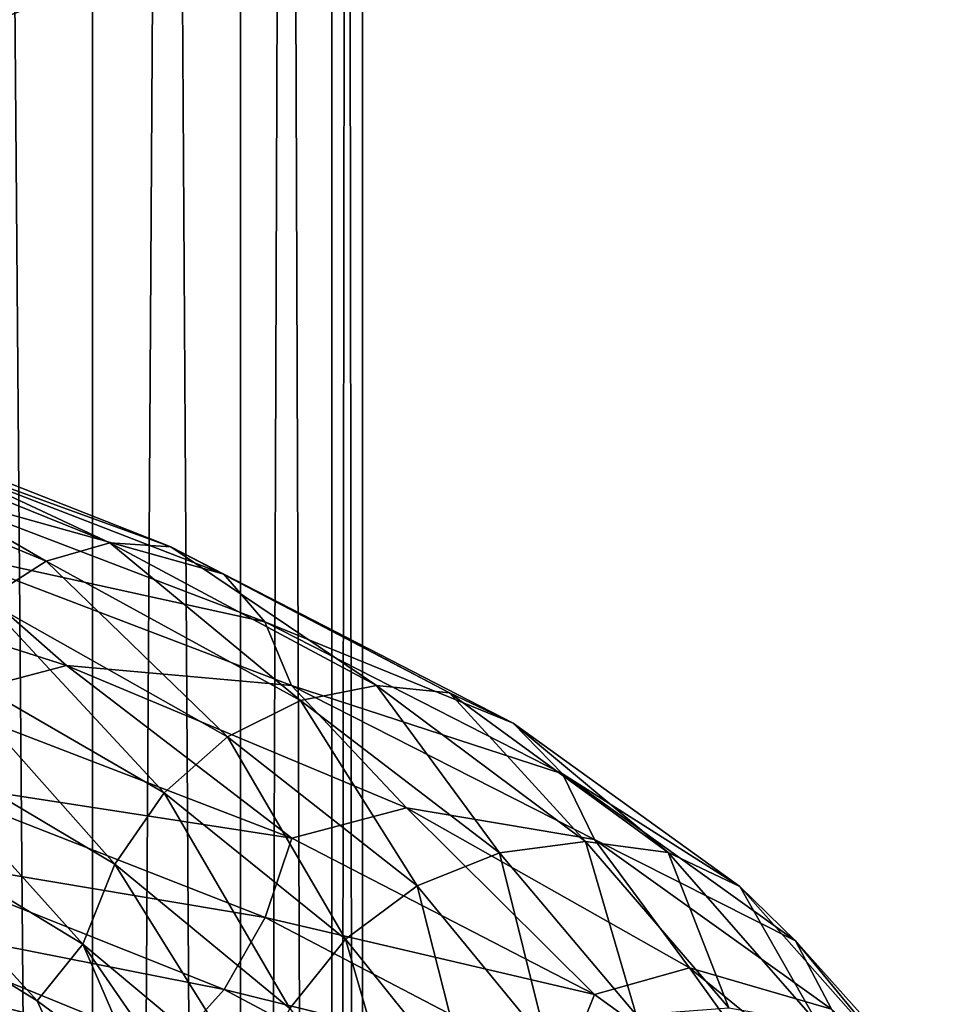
# Model space of a CAD drawing. Header units: metres. Extents: x -40 to 117, y -433 to 89.
# Tile 160 of 256: x 10 to 18, y -248 to -240. Entities that reach past the tile are written whole.
import ezdxf

# ---------------------------------------------------------------- set-up
doc = ezdxf.new("R2010")
doc.units = ezdxf.units.M
doc.layers.add('solid_506114_24501146_02', color=7, linetype='CONTINUOUS')

msp = doc.modelspace()

# ---------------------------------------------------------------- linework, layer by layer
at = {"layer": 'solid_506114_24501146_02'}
for points in [[(10.809105, -316.35498, 281.643951), (10.809105, -121.560013, 247.296341), (9.192389, -121.217926, 249.236389)], [(9.192389, -316.012909, 283.583984), (10.809105, -316.35498, 281.643951), (9.192389, -121.217926, 249.236389)], [(12.010434, -316.74527, 279.430573), (12.010434, -121.950287, 245.082962), (10.809105, -121.560013, 247.296341)], [(10.809105, -316.35498, 281.643951), (12.010434, -316.74527, 279.430573), (10.809105, -121.560013, 247.296341)], [(12.750209, -317.168732, 277.0289), (12.750209, -122.373764, 242.68129), (12.010434, -121.950287, 245.082962)], [(12.010434, -316.74527, 279.430573), (12.750209, -317.168732, 277.0289), (12.010434, -121.950287, 245.082962)], [(13, -317.609131, 274.53125), (13, -122.814171, 240.183655), (12.750209, -122.373764, 242.68129)], [(12.750209, -317.168732, 277.0289), (13, -317.609131, 274.53125), (12.750209, -122.373764, 242.68129)], [(12.750209, -318.04953, 272.03363), (12.750209, -123.25457, 237.686005), (13, -122.814171, 240.183655)], [(13, -317.609131, 274.53125), (12.750209, -318.04953, 272.03363), (13, -122.814171, 240.183655)], [(12.010434, -318.473022, 269.631958), (12.010434, -123.678047, 235.284348), (12.750209, -123.25457, 237.686005)], [(12.750209, -318.04953, 272.03363), (12.010434, -318.473022, 269.631958), (12.750209, -123.25457, 237.686005)], [(10.809105, -318.863312, 267.418579), (10.809105, -124.068329, 233.070969), (12.010434, -123.678047, 235.284348)], [(12.010434, -318.473022, 269.631958), (10.809105, -318.863312, 267.418579), (12.010434, -123.678047, 235.284348)], [(9.192389, -319.205383, 265.478516), (9.192389, -124.410408, 231.13092), (10.809105, -124.068329, 233.070969)], [(10.809105, -318.863312, 267.418579), (9.192389, -319.205383, 265.478516), (10.809105, -124.068329, 233.070969)], [(11.553427, -239.472168, 1002.86499), (8.730865, -240.526001, 1004.62384), (11.135904, -239.775162, 1002.293579)], [(8.976068, -240.041809, 1005.17334), (8.730865, -240.526001, 1004.62384), (11.553427, -239.472168, 1002.86499)], [(10.654816, -239.86322, 1001.686951), (8.051788, -240.888596, 1003.296265), (10.152045, -239.744995, 1001.095215)], [(11.135904, -239.775162, 1002.293579), (8.415344, -240.816849, 1003.982361), (10.654816, -239.86322, 1001.686951)], [(8.730865, -240.526001, 1004.62384), (8.415344, -240.816849, 1003.982361), (11.135904, -239.775162, 1002.293579)], [(8.415344, -240.816849, 1003.982361), (8.051788, -240.888596, 1003.296265), (10.654816, -239.86322, 1001.686951)], [(7.991911, -243.57547, 973.698669), (10.431423, -244.589432, 975.24884), (8.387878, -243.408234, 973.04126)], [(8.387878, -243.408234, 973.04126), (10.948258, -244.441666, 974.676086), (8.767074, -243.420456, 972.368042)], [(10.431423, -244.589432, 975.24884), (10.948258, -244.441666, 974.676086), (8.387878, -243.408234, 973.04126)], [(8.767074, -243.420456, 972.368042), (11.443202, -244.474167, 974.082886), (9.096477, -243.622025, 971.734192)], [(10.948258, -244.441666, 974.676086), (11.443202, -244.474167, 974.082886), (8.767074, -243.420456, 972.368042)], [(9.936874, -244.90654, 975.751709), (10.431423, -244.589432, 975.24884), (7.991911, -243.57547, 973.698669)], [(9.096477, -243.622025, 971.734192), (11.873155, -244.695404, 973.517395), (9.352758, -243.992584, 971.185364)], [(11.443202, -244.474167, 974.082886), (11.873155, -244.695404, 973.517395), (9.096477, -243.622025, 971.734192)], [(9.352758, -243.992584, 971.185364), (12.207666, -245.083679, 973.020386), (9.518888, -244.492889, 970.760803)], [(11.873155, -244.695404, 973.517395), (12.207666, -245.083679, 973.020386), (9.352758, -243.992584, 971.185364)], [(7.447099, -244.434357, 969.564148), (10.595989, -245.438095, 971.06543), (9.519922, -245.720703, 970.432129)], [(9.518888, -244.492889, 970.760803), (10.595989, -245.438095, 971.06543), (7.447099, -244.434357, 969.564148)], [(10.431423, -244.589432, 975.24884), (12.495422, -245.722015, 977.210571), (10.948258, -244.441666, 974.676086)], [(10.948258, -244.441666, 974.676086), (13.11452, -245.599609, 976.74292), (11.443202, -244.474167, 974.082886)], [(12.495422, -245.722015, 977.210571), (13.11452, -245.599609, 976.74292), (10.948258, -244.441666, 974.676086)], [(9.518888, -244.492889, 970.760803), (12.424507, -245.598358, 972.627747), (10.595989, -245.438095, 971.06543)], [(12.207666, -245.083679, 973.020386), (12.424507, -245.598358, 972.627747), (9.518888, -244.492889, 970.760803)], [(11.443202, -244.474167, 974.082886), (13.707396, -245.658493, 976.249268), (11.873155, -244.695404, 973.517395)], [(13.11452, -245.599609, 976.74292), (13.707396, -245.658493, 976.249268), (11.443202, -244.474167, 974.082886)], [(9.936874, -244.90654, 975.751709), (11.903021, -246.016632, 977.611755), (10.431423, -244.589432, 975.24884)], [(11.903021, -246.016632, 977.611755), (12.495422, -245.722015, 977.210571), (10.431423, -244.589432, 975.24884)], [(11.873155, -244.695404, 973.517395), (14.22242, -245.905212, 975.768982), (12.207666, -245.083679, 973.020386)], [(13.707396, -245.658493, 976.249268), (14.22242, -245.905212, 975.768982), (11.873155, -244.695404, 973.517395)], [(9.507674, -245.379517, 976.136719), (11.388897, -246.471848, 977.90741), (9.936874, -244.90654, 975.751709)], [(11.388897, -246.471848, 977.90741), (11.903021, -246.016632, 977.611755), (9.936874, -244.90654, 975.751709)], [(12.207666, -245.083679, 973.020386), (14.623118, -246.31633, 975.33667), (12.424507, -245.598358, 972.627747)], [(14.22242, -245.905212, 975.768982), (14.623118, -246.31633, 975.33667), (12.207666, -245.083679, 973.020386)], [(9.174123, -245.970016, 976.377136), (10.989347, -247.050369, 978.077087), (9.507674, -245.379517, 976.136719)], [(10.989347, -247.050369, 978.077087), (11.388897, -246.471848, 977.90741), (9.507674, -245.379517, 976.136719)], [(10.595989, -245.438095, 971.06543), (12.425856, -246.839111, 972.291565), (9.519922, -245.720703, 970.432129)], [(10.595989, -245.438095, 971.06543), (13.357341, -246.593323, 973.09375), (12.425856, -246.839111, 972.291565)], [(12.424507, -245.598358, 972.627747), (13.357341, -246.593323, 973.09375), (10.595989, -245.438095, 971.06543)], [(12.424507, -245.598358, 972.627747), (14.882864, -246.849487, 974.984009), (13.357341, -246.593323, 973.09375)], [(14.623118, -246.31633, 975.33667), (14.882864, -246.849487, 974.984009), (12.424507, -245.598358, 972.627747)], [(12.495422, -245.722015, 977.210571), (14.112149, -246.956528, 979.504333), (13.11452, -245.599609, 976.74292)], [(13.11452, -245.599609, 976.74292), (14.811349, -246.864563, 979.158447), (13.707396, -245.658493, 976.249268)], [(14.112149, -246.956528, 979.504333), (14.811349, -246.864563, 979.158447), (13.11452, -245.599609, 976.74292)], [(9.519922, -245.720703, 970.432129), (12.425856, -246.839111, 972.291565), (9.354679, -246.366104, 970.550171)], [(11.903021, -246.016632, 977.611755), (13.443099, -247.224121, 979.787964), (12.495422, -245.722015, 977.210571)], [(13.443099, -247.224121, 979.787964), (14.112149, -246.956528, 979.504333), (12.495422, -245.722015, 977.210571)], [(13.707396, -245.658493, 976.249268), (15.480934, -246.955017, 978.78009), (14.22242, -245.905212, 975.768982)], [(14.811349, -246.864563, 979.158447), (15.480934, -246.955017, 978.78009), (13.707396, -245.658493, 976.249268)], [(14.22242, -245.905212, 975.768982), (16.062595, -247.232193, 978.398438), (14.623118, -246.31633, 975.33667)], [(15.480934, -246.955017, 978.78009), (16.062595, -247.232193, 978.398438), (14.22242, -245.905212, 975.768982)], [(8.95844, -246.623367, 976.459778), (10.730989, -247.698212, 978.112488), (9.174123, -245.970016, 976.377136)], [(10.730989, -247.698212, 978.112488), (10.989347, -247.050369, 978.077087), (9.174123, -245.970016, 976.377136)], [(11.388897, -246.471848, 977.90741), (12.862455, -247.657913, 979.980347), (11.903021, -246.016632, 977.611755)], [(12.862455, -247.657913, 979.980347), (13.443099, -247.224121, 979.787964), (11.903021, -246.016632, 977.611755)], [(9.354679, -246.366104, 970.550171), (12.210173, -247.481705, 972.37085), (9.099133, -246.961182, 970.840637)], [(12.425856, -246.839111, 972.291565), (12.210173, -247.481705, 972.37085), (9.354679, -246.366104, 970.550171)], [(14.623118, -246.31633, 975.33667), (16.515139, -247.670532, 978.041199), (14.882864, -246.849487, 974.984009)], [(16.062595, -247.232193, 978.398438), (16.515139, -247.670532, 978.041199), (14.623118, -246.31633, 975.33667)], [(10.989347, -247.050369, 978.077087), (12.41121, -248.221939, 980.068359), (11.388897, -246.471848, 977.90741)], [(12.41121, -248.221939, 980.068359), (12.862455, -247.657913, 979.980347), (11.388897, -246.471848, 977.90741)], [(13.357341, -246.593323, 973.09375), (14.88448, -248.106583, 974.639465), (12.425856, -246.839111, 972.291565)], [(13.357341, -246.593323, 973.09375), (15.65387, -247.892044, 975.584473), (14.88448, -248.106583, 974.639465)], [(14.882864, -246.849487, 974.984009), (15.65387, -247.892044, 975.584473), (13.357341, -246.593323, 973.09375)], [(8.95844, -246.623367, 976.459778), (9.409515, -247.568512, 976.799133), (10.357917, -248.158081, 977.699219)], [(8.95844, -246.623367, 976.459778), (10.357917, -248.158081, 977.699219), (10.730989, -247.698212, 978.112488)], [(12.425856, -246.839111, 972.291565), (14.88448, -248.106583, 974.639465), (12.210173, -247.481705, 972.37085)], [(14.112149, -246.956528, 979.504333), (15.220554, -248.273346, 982.043701), (14.811349, -246.864563, 979.158447)], [(14.811349, -246.864563, 979.158447), (15.974671, -248.215912, 981.831726), (15.480934, -246.955017, 978.78009)], [(15.220554, -248.273346, 982.043701), (15.974671, -248.215912, 981.831726), (14.811349, -246.864563, 979.158447)], [(14.882864, -246.849487, 974.984009), (16.808491, -248.225601, 977.735107), (15.65387, -247.892044, 975.584473)], [(16.515139, -247.670532, 978.041199), (16.808491, -248.225601, 977.735107), (14.882864, -246.849487, 974.984009)], [(9.099133, -246.961182, 970.840637), (11.876621, -248.067947, 972.603943), (8.770305, -247.452362, 971.289001)], [(12.210173, -247.481705, 972.37085), (11.876621, -248.067947, 972.603943), (9.099133, -246.961182, 970.840637)], [(13.443099, -247.224121, 979.787964), (14.498955, -248.510193, 982.197876), (14.112149, -246.956528, 979.504333)], [(14.498955, -248.510193, 982.197876), (15.220554, -248.273346, 982.043701), (14.112149, -246.956528, 979.504333)], [(15.480934, -246.955017, 978.78009), (16.696848, -248.342148, 981.580322), (16.062595, -247.232193, 978.398438)], [(15.974671, -248.215912, 981.831726), (16.696848, -248.342148, 981.580322), (15.480934, -246.955017, 978.78009)], [(10.730989, -247.698212, 978.112488), (12.119424, -248.863022, 980.049316), (10.989347, -247.050369, 978.077087)], [(12.119424, -248.863022, 980.049316), (12.41121, -248.221939, 980.068359), (10.989347, -247.050369, 978.077087)], [(12.862455, -247.657913, 979.980347), (13.872706, -248.919586, 982.276611), (13.443099, -247.224121, 979.787964)], [(13.872706, -248.919586, 982.276611), (14.498955, -248.510193, 982.197876), (13.443099, -247.224121, 979.787964)], [(16.062595, -247.232193, 978.398438), (17.324194, -248.653717, 981.307373), (16.515139, -247.670532, 978.041199)], [(16.696848, -248.342148, 981.580322), (17.324194, -248.653717, 981.307373), (16.062595, -247.232193, 978.398438)], [(8.770305, -247.452362, 971.289001), (11.447419, -248.544678, 972.980286), (8.391413, -247.799088, 971.86615)], [(11.876621, -248.067947, 972.603943), (11.447419, -248.544678, 972.980286), (8.770305, -247.452362, 971.289001)], [(12.210173, -247.481705, 972.37085), (14.626122, -248.745316, 974.670959), (11.876621, -248.067947, 972.603943)], [(14.88448, -248.106583, 974.639465), (14.626122, -248.745316, 974.670959), (12.210173, -247.481705, 972.37085)], [(8.959788, -247.89061, 976.116455), (10.732605, -248.976929, 977.761963), (9.409515, -247.568512, 976.799133)], [(10.732605, -248.976929, 977.761963), (10.357917, -248.158081, 977.699219), (9.409515, -247.568512, 976.799133)], [(10.730989, -247.698212, 978.112488), (10.357917, -248.158081, 977.699219), (11.195848, -248.774887, 978.685791)], [(10.730989, -247.698212, 978.112488), (11.195848, -248.774887, 978.685791), (11.912165, -249.414368, 979.744324)], [(10.730989, -247.698212, 978.112488), (11.912165, -249.414368, 979.744324), (12.119424, -248.863022, 980.049316)], [(12.41121, -248.221939, 980.068359), (13.386019, -249.467026, 982.274902), (12.862455, -247.657913, 979.980347)], [(13.386019, -249.467026, 982.274902), (13.872706, -248.919586, 982.276611), (12.862455, -247.657913, 979.980347)], [(16.515139, -247.670532, 978.041199), (17.812281, -249.122726, 981.032837), (16.808491, -248.225601, 977.735107)], [(17.324194, -248.653717, 981.307373), (17.812281, -249.122726, 981.032837), (16.515139, -247.670532, 978.041199)], [(8.391413, -247.799088, 971.86615), (10.952872, -248.872437, 973.475891), (7.995446, -247.982376, 972.519226)], [(11.447419, -248.544678, 972.980286), (10.952872, -248.872437, 973.475891), (8.391413, -247.799088, 971.86615)], [(10.992351, -249.515884, 977.401306), (10.732605, -248.976929, 977.761963), (8.959788, -247.89061, 976.116455)], [(9.17663, -248.412796, 975.715454), (10.992351, -249.515884, 977.401306), (8.959788, -247.89061, 976.116455)], [(15.65387, -247.892044, 975.584473), (16.810316, -249.501785, 977.381287), (14.88448, -248.106583, 974.639465)], [(15.65387, -247.892044, 975.584473), (17.392368, -249.306137, 978.429993), (16.810316, -249.501785, 977.381287)], [(16.808491, -248.225601, 977.735107), (17.392368, -249.306137, 978.429993), (15.65387, -247.892044, 975.584473)], [(7.995446, -247.982376, 972.519226), (10.436037, -249.034195, 974.044861), (7.616251, -247.984787, 973.192932)], [(10.436037, -249.034195, 974.044861), (9.941093, -249.014587, 974.638977), (7.616251, -247.984787, 973.192932)], [(10.952872, -248.872437, 973.475891), (10.436037, -249.034195, 974.044861), (7.995446, -247.982376, 972.519226)], [(11.876621, -248.067947, 972.603943), (14.226572, -249.319916, 974.83313), (11.447419, -248.544678, 972.980286)], [(14.626122, -248.745316, 974.670959), (14.226572, -249.319916, 974.83313), (11.876621, -248.067947, 972.603943)], [(14.88448, -248.106583, 974.639465), (16.810316, -249.501785, 977.381287), (14.626122, -248.745316, 974.670959)], [(10.732605, -248.976929, 977.761963), (11.195848, -248.774887, 978.685791), (10.357917, -248.158081, 977.699219)]]:
    msp.add_3dface(points, dxfattribs=at)

doc.saveas('drawing.dxf')
